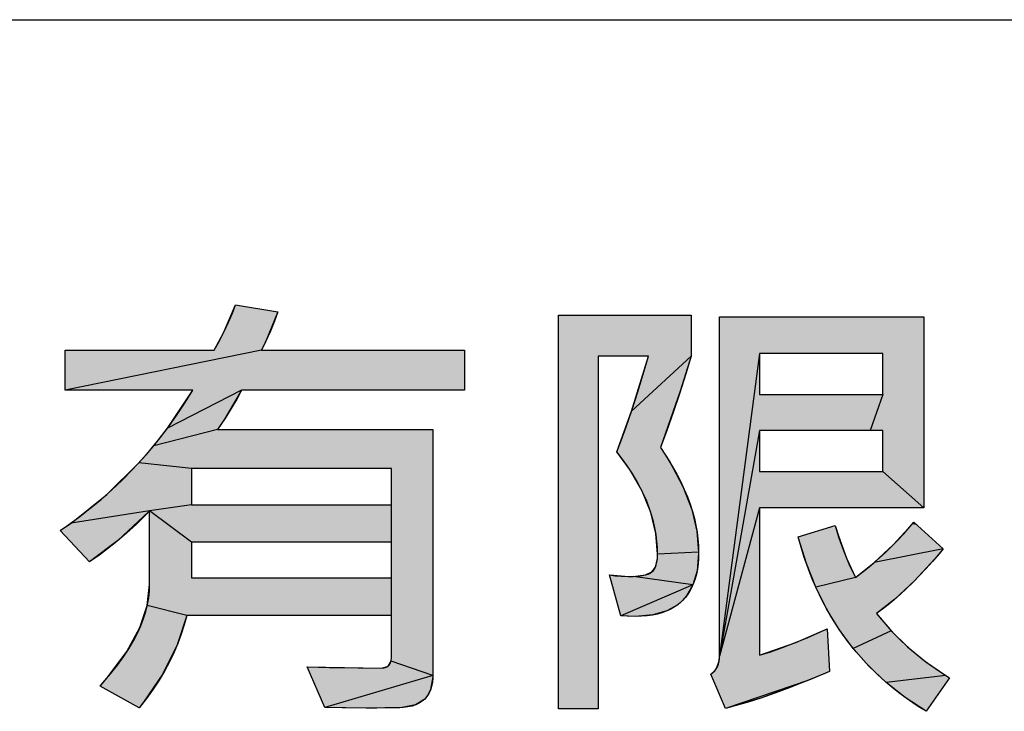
# Model space of a CAD drawing. Extents: x 0 to 1189, y 0 to 841.
# Tile 69 of 125: x 1009 to 1022, y 81 to 90. Entities that reach past the tile are written whole.
import ezdxf

# ---------------------------------------------------------------- set-up
doc = ezdxf.new("R2010")
doc.units = 0
doc.header["$LTSCALE"] = 65.395
doc.header["$MEASUREMENT"] = 0
doc.layers.get('0').update_dxf_attribs({"linetype": 'CONTINUOUS'})

msp = doc.modelspace()

# ---------------------------------------------------------------- linework, layer by layer
at = {"linetype": 'Continuous'}
for p, q in [((909, 90), (1174, 90)), ((1011.46349, 85.8938), (1011.61802, 86.26086)), ((1011.61802, 86.26086), (1012.17239, 86.16968)), ((1012.17239, 86.16968), (1012.00846, 85.76359)), ((1011.34119, 85.66439), (1011.46349, 85.8938)), ((1011.9608, 85.66439), (1009.38526, 85.141)), ((1016.80986, 84.86661), (1017.03203, 85.58504)), ((1017.5904, 85.58504), (1016.80986, 84.86661)), ((1017.5904, 85.58504), (1017.44901, 85.12718)), ((1018.48876, 85.62315), (1017.96346, 81.65195)), ((1020.10487, 85.62315), (1018.48876, 85.62315)), ((1018.48876, 85.62315), (1018.48876, 85.08584)), ((1020.10487, 85.08584), (1020.10487, 85.62315)), ((1011.69719, 85.141), (1010.7287, 84.64279)), ((1010.7287, 84.64279), (1011.05948, 85.141)), ((1011.69719, 85.141), (1011.47433, 84.75877)), ((1017.44901, 85.12718), (1017.18846, 84.38897)), ((1018.48876, 85.08584), (1020.10487, 85.08584)), ((1020.10487, 85.08584), (1019.9368, 84.61256)), ((1016.61791, 84.33381), (1016.80986, 84.86661)), ((1011.47433, 84.75877), (1011.38243, 84.62456)), ((1010.54635, 84.40957), (1010.7287, 84.64279)), ((1011.38243, 84.62456), (1010.54635, 84.40957)), ((1018.48876, 84.61256), (1017.96346, 81.65195)), ((1020.10487, 84.61256), (1018.48876, 84.61256)), ((1018.48876, 84.61256), (1018.48876, 84.07524)), ((1020.10487, 84.07524), (1020.10487, 84.61256)), ((1010.35264, 84.18678), (1010.54635, 84.40957)), ((1016.78385, 84.1044), (1016.61791, 84.33381)), ((1017.18846, 84.38897), (1017.31092, 84.20064)), ((1009.93129, 83.77243), (1010.35264, 84.18678)), ((1011.04156, 84.11335), (1010.35264, 84.18678)), ((1017.31092, 84.20064), (1017.48351, 83.87879)), ((1013.66218, 84.11335), (1011.04156, 84.11335)), ((1011.04156, 84.11335), (1011.04156, 83.63711)), ((1013.66218, 81.63385), (1013.66218, 84.11335)), ((1016.94986, 83.81471), (1016.78385, 84.1044)), ((1018.48876, 84.07524), (1020.10487, 84.07524)), ((1020.64236, 83.59605), (1020.10487, 84.07525)), ((1009.4627, 83.39809), (1009.93129, 83.77243)), ((1017.06379, 83.53459), (1016.94986, 83.81471)), ((1017.48351, 83.87879), (1017.60048, 83.57678)), ((1011.04156, 83.63711), (1010.49311, 83.55794)), ((1011.04156, 83.63711), (1013.66218, 83.63711)), ((1010.49311, 83.55794), (1009.4627, 83.39809)), ((1010.47908, 83.54338), (1010.07761, 83.1673)), ((1011.04156, 83.14974), (1010.49311, 83.55794)), ((1017.13034, 83.26121), (1017.06379, 83.53459)), ((1017.60048, 83.57678), (1017.66785, 83.29096)), ((1018.48876, 83.59605), (1017.96346, 81.65195)), ((1009.32105, 83.2992), (1009.4627, 83.39809)), ((1020.23908, 83.11184), (1020.48968, 83.38467)), ((1020.48968, 83.38467), (1020.50995, 83.40848)), ((1017.15227, 82.9914), (1017.13034, 83.26121)), ((1017.66785, 83.29096), (1017.68975, 83.0175)), ((1019.47934, 83.36741), (1019.52051, 83.23)), ((1010.07761, 83.1673), (1009.70507, 82.89117)), ((1013.66218, 83.14974), (1011.04156, 83.14974)), ((1011.04156, 83.14974), (1011.04156, 82.67959)), ((1018.99899, 83.19847), (1018.99406, 83.21708)), ((1019.10116, 82.86746), (1018.99899, 83.19847)), ((1019.52051, 83.23), (1019.62682, 82.93871)), ((1017.14996, 82.93339), (1017.15227, 82.9914)), ((1017.68975, 83.0175), (1017.15227, 82.9914)), ((1017.68971, 83.00491), (1017.66908, 82.7722)), ((1017.68975, 83.0175), (1017.68971, 83.00491)), ((1019.99142, 82.88003), (1020.23908, 83.11184)), ((1020.89501, 83.05856), (1019.99142, 82.88003)), ((1020.89501, 83.05856), (1020.78543, 82.92924)), ((1017.12441, 82.82117), (1017.14996, 82.93339)), ((1019.2241, 82.55916), (1019.10116, 82.86746)), ((1019.62682, 82.93871), (1019.74609, 82.68568)), ((1019.74609, 82.68568), (1019.99142, 82.88003)), ((1020.78543, 82.92924), (1020.51682, 82.63915)), ((1016.99171, 82.71818), (1017.07606, 82.75685)), ((1017.07606, 82.75685), (1017.12441, 82.82117)), ((1017.66908, 82.7722), (1017.61532, 82.58787)), ((1011.04156, 82.67959), (1013.66218, 82.67959)), ((1016.52065, 82.7177), (1016.77491, 82.69773)), ((1016.78843, 82.69769), (1016.83321, 82.69837)), ((1016.83321, 82.69837), (1016.99171, 82.71818)), ((1017.61532, 82.58787), (1016.83321, 82.69837)), ((1019.74609, 82.68568), (1019.2241, 82.55916)), ((1020.51682, 82.63915), (1020.26302, 82.40142)), ((1010.46234, 82.31743), (1010.49311, 82.59137)), ((1017.61532, 82.58787), (1016.67116, 82.18038)), ((1017.61532, 82.58787), (1017.53182, 82.44202)), ((1019.36746, 82.27189), (1019.2241, 82.55916)), ((1017.47851, 82.381), (1017.41745, 82.32786)), ((1017.53182, 82.44202), (1017.47851, 82.381)), ((1020.26302, 82.40142), (1020.02275, 82.21031)), ((1010.36655, 82.02681), (1010.46234, 82.31743)), ((1010.98031, 82.1863), (1010.46234, 82.31743)), ((1017.27217, 82.24524), (1017.08995, 82.19304)), ((1017.41745, 82.32786), (1017.27217, 82.24524)), ((1019.53122, 82.00415), (1019.36746, 82.27189)), ((1010.98031, 82.1863), (1010.85556, 81.79947)), ((1016.86151, 82.17429), (1016.67116, 82.18038)), ((1017.08995, 82.19304), (1016.86151, 82.17429)), ((1020.02275, 82.21031), (1020.21398, 81.9847)), ((1010.19629, 81.71228), (1010.36655, 82.02681)), ((1018.96433, 81.83313), (1019.37303, 82.01282)), ((1019.71573, 81.75472), (1019.53122, 82.00415)), ((1020.21398, 81.9847), (1019.71573, 81.75472)), ((1020.21398, 81.9847), (1020.42819, 81.77461)), ((1018.48876, 81.66395), (1018.96433, 81.83313)), ((1009.93726, 81.36721), (1010.19629, 81.71228)), ((1010.85556, 81.79947), (1010.66839, 81.42108)), ((1019.92136, 81.52289), (1019.71573, 81.75472)), ((1020.42819, 81.77461), (1020.66682, 81.57926)), ((1013.61769, 81.51936), (1013.6578, 81.58765)), ((1013.6578, 81.58765), (1013.66218, 81.63385)), ((1014.20558, 81.3993), (1013.6578, 81.58765)), ((1017.92267, 81.49042), (1017.95912, 81.59251)), ((1017.95912, 81.59251), (1017.96346, 81.65195)), ((1020.66682, 81.57926), (1020.93167, 81.39821)), ((1012.55745, 81.51362), (1013.53585, 81.49656)), ((1012.78991, 80.97926), (1012.55745, 81.51362)), ((1013.53585, 81.49656), (1013.61769, 81.51936)), ((1017.84914, 81.41739), (1017.89054, 81.45018)), ((1017.89054, 81.45018), (1017.92267, 81.49042)), ((1019.40313, 81.45237), (1019.13432, 81.33886)), ((1020.14843, 81.30839), (1019.92136, 81.52289)), ((1009.8434, 81.26097), (1009.93726, 81.36721)), ((1010.66839, 81.42108), (1010.41397, 81.04722)), ((1014.20558, 81.3993), (1012.78991, 80.97926)), ((1014.2054, 81.38312), (1014.17592, 81.21472)), ((1014.20558, 81.3993), (1014.2054, 81.38312)), ((1018.04263, 80.96725), (1017.84914, 81.41739)), ((1019.13432, 81.33886), (1018.04263, 80.96725)), ((1019.13432, 81.33886), (1018.51567, 81.10605)), ((1020.93167, 81.39821), (1020.14843, 81.30839)), ((1020.39799, 81.1106), (1020.14843, 81.30839)), ((1020.97714, 81.37024), (1020.67142, 80.92915)), ((1020.93167, 81.39821), (1020.97714, 81.37024)), ((1010.35478, 80.97317), (1009.8434, 81.26097)), ((1014.17592, 81.21472), (1014.14314, 81.14759)), ((1014.09839, 81.09045), (1013.97689, 81.01273)), ((1014.14314, 81.14759), (1014.09839, 81.09045)), ((1018.51567, 81.10605), (1018.04263, 80.96725)), ((1020.67142, 80.92915), (1020.39799, 81.1106)), ((1010.41397, 81.04722), (1010.35478, 80.97317)), ((1013.34445, 80.97021), (1012.78991, 80.97926)), ((1013.80138, 80.97734), (1013.34445, 80.97021)), ((1013.77354, 80.97613), (1013.34445, 80.97021)), ((1013.80138, 80.97734), (1013.77354, 80.97613)), ((1013.97689, 81.01273), (1013.80138, 80.97734))]:
    msp.add_line(p, q, dxfattribs=at)
for points in [[(1010.49311, 83.55794), (1010.45275, 83.51631), (1010.32028, 83.38518), (1010.19113, 83.26558), (1010.06516, 83.15691), (1009.94225, 83.05864), (1009.82227, 82.97023), (1009.70507, 82.89117), (1009.32105, 83.2992), (1009.4047, 83.35688), (1009.56056, 83.47), (1009.71135, 83.58698), (1009.85718, 83.70785), (1009.99814, 83.83263), (1010.13432, 83.96138), (1010.26583, 84.09414), (1010.39272, 84.23098), (1010.45446, 84.30095), (1010.51506, 84.37197), (1010.63287, 84.51712), (1010.74618, 84.66651), (1010.85503, 84.82022), (1010.95946, 84.97834), (1011.05948, 85.14099), (1009.38526, 85.14099), (1009.38526, 85.66439), (1011.34119, 85.66439), (1011.39244, 85.75686), (1011.46678, 85.90044), (1011.52852, 86.03198), (1011.57861, 86.15194), (1011.61802, 86.26086), (1012.17239, 86.16968), (1012.12937, 86.04774), (1012.07536, 85.9133), (1012.00899, 85.76472), (1011.9608, 85.66439), (1014.6197, 85.66439), (1014.6197, 85.14099)], [(1016.82959, 82.69826), (1016.89498, 82.70207), (1016.94834, 82.70889), (1016.99161, 82.71815), (1017.02642, 82.72943), (1017.05418, 82.74238), (1017.07606, 82.75685), (1017.09396, 82.77324), (1017.10966, 82.79362), (1017.12324, 82.81855), (1017.13461, 82.84878), (1017.14352, 82.88519), (1017.14955, 82.9288), (1017.1522, 82.98075), (1017.15227, 82.9914), (1017.15008, 83.07656), (1017.14349, 83.16198), (1017.13247, 83.24774), (1017.11696, 83.33397), (1017.09689, 83.42075), (1017.07215, 83.50819), (1017.04262, 83.59638), (1017.00816, 83.68543), (1016.96862, 83.77541), (1016.92381, 83.86642), (1016.87354, 83.95853), (1016.81761, 84.05181), (1016.75578, 84.14634), (1016.68783, 84.24219), (1016.61791, 84.33381), (1016.67445, 84.47931), (1016.73908, 84.65814), (1016.81257, 84.8748), (1016.89568, 85.1339), (1016.98918, 85.44016), (1017.03203, 85.58504), (1016.37136, 85.58504), (1016.37136, 80.96117), (1015.85405, 80.96117), (1015.85405, 86.12253), (1017.5904, 86.12253), (1017.5904, 85.58504), (1017.5205, 85.35323), (1017.43812, 85.0937), (1017.35525, 84.84668), (1017.27199, 84.61187), (1017.18846, 84.38897)], [(1020.64236, 83.59605), (1018.48876, 83.59605), (1018.48876, 81.66395), (1018.63556, 81.71108), (1018.78832, 81.76508), (1018.9473, 81.82629), (1019.11276, 81.89505), (1019.28498, 81.97172), (1019.37303, 82.01282), (1019.40313, 81.45237), (1019.3423, 81.42614), (1019.10654, 81.32749), (1018.8892, 81.24127), (1018.6892, 81.16659), (1018.50552, 81.10264), (1018.33717, 81.04861), (1018.18318, 81.00373), (1018.04263, 80.96726), (1017.84914, 81.41739), (1017.87639, 81.43725), (1017.89982, 81.45997), (1017.91958, 81.48563), (1017.93574, 81.51427), (1017.94833, 81.54621), (1017.95729, 81.58182), (1017.96238, 81.62151), (1017.96346, 81.65195), (1017.96346, 86.10443), (1020.64236, 86.10443), (1020.64236, 83.59605)], [(1014.6197, 85.14099), (1011.69719, 85.14099), (1011.63655, 85.02516), (1011.56406, 84.90015), (1011.47872, 84.76541), (1011.38243, 84.62456), (1014.20558, 84.62456), (1014.20558, 81.3993), (1014.20487, 81.36743), (1014.19928, 81.30806), (1014.18855, 81.25487), (1014.173, 81.20709), (1014.15282, 81.16408), (1014.12798, 81.12529), (1014.09839, 81.09045), (1014.06482, 81.06124), (1014.02665, 81.03624), (1013.98333, 81.01531), (1013.93417, 80.99849), (1013.87834, 80.98602), (1013.81488, 80.97827), (1013.77354, 80.97613), (1013.46961, 80.97072)], [(1017.18846, 84.38897), (1017.20675, 84.36227), (1017.27852, 84.25284), (1017.34359, 84.14593), (1017.40225, 84.04141), (1017.45478, 83.93919), (1017.50142, 83.83915), (1017.54242, 83.74117), (1017.578, 83.64514), (1017.60835, 83.55094), (1017.63367, 83.45846), (1017.65411, 83.36757), (1017.66983, 83.27815), (1017.68095, 83.19008), (1017.68756, 83.10324), (1017.68975, 83.0175), (1017.6879, 82.93957), (1017.68206, 82.86287), (1017.67251, 82.79182), (1017.65949, 82.72605), (1017.64319, 82.66518), (1017.62378, 82.60884), (1017.60137, 82.55673), (1017.57604, 82.50854), (1017.54781, 82.46401), (1017.51665, 82.4229), (1017.4825, 82.38503), (1017.44528, 82.35028), (1017.40494, 82.31863), (1017.36131, 82.28999), (1017.31418, 82.26431), (1017.26329, 82.24161), (1017.20837, 82.22195), (1017.14911, 82.20543), (1017.08516, 82.19219), (1017.01617, 82.18243), (1016.94176, 82.17638), (1016.86151, 82.17429), (1016.75247, 82.17645), (1016.67116, 82.18038), (1016.52065, 82.7177), (1016.59395, 82.70756), (1016.67585, 82.70079), (1016.76671, 82.6978), (1016.78843, 82.69769)], [(1013.66218, 82.1863), (1010.98031, 82.1863), (1010.9474, 82.06269), (1010.90837, 81.94007), (1010.86314, 81.81831), (1010.8116, 81.69726), (1010.75361, 81.5768), (1010.68899, 81.45681), (1010.61754, 81.33718), (1010.53905, 81.2178), (1010.45327, 81.09859), (1010.35993, 80.97946), (1010.35478, 80.97317), (1009.8434, 81.26097), (1009.88005, 81.3016), (1009.98078, 81.41913), (1010.07058, 81.53285), (1010.15009, 81.64297), (1010.21994, 81.74966), (1010.28069, 81.85315), (1010.33288, 81.95362), (1010.37699, 82.05131), (1010.41346, 82.14641), (1010.4427, 82.23917), (1010.46502, 82.32981), (1010.48073, 82.41856), (1010.49004, 82.50567), (1010.49311, 82.59137), (1010.49311, 83.55794)], [(1018.99406, 83.21708), (1019.47934, 83.36741), (1019.49738, 83.30509), (1019.52872, 83.20454), (1019.56157, 83.10815), (1019.59584, 83.01585), (1019.63149, 82.92754), (1019.66845, 82.84314), (1019.70667, 82.76255), (1019.74609, 82.68568), (1019.82406, 82.74375), (1019.90225, 82.80542), (1019.98068, 82.8708), (1020.05937, 82.94), (1020.13834, 83.01312), (1020.21761, 83.09028), (1020.29719, 83.17161), (1020.37711, 83.25723), (1020.45737, 83.34726), (1020.50995, 83.40848)], [(1020.50995, 83.40848), (1020.89501, 83.05856), (1020.84326, 82.99671), (1020.7543, 82.89365), (1020.66698, 82.79655), (1020.58126, 82.7052), (1020.49711, 82.6194), (1020.41447, 82.53895), (1020.33332, 82.46365), (1020.25362, 82.39331), (1020.17531, 82.32776), (1020.09837, 82.26682), (1020.02275, 82.21031), (1020.08082, 82.13721), (1020.14116, 82.06569), (1020.20377, 81.99572), (1020.26872, 81.92728), (1020.33604, 81.86034), (1020.40578, 81.79487), (1020.47799, 81.73086), (1020.55272, 81.66829), (1020.63005, 81.60715), (1020.71002, 81.54742), (1020.79271, 81.48911), (1020.87818, 81.4322), (1020.96651, 81.3767), (1020.97714, 81.37024)], [(1020.67142, 80.92915), (1020.58189, 80.98502), (1020.4949, 81.04251), (1020.41041, 81.10162), (1020.32836, 81.16235), (1020.2487, 81.2247), (1020.17139, 81.28869), (1020.09638, 81.35432), (1020.02363, 81.4216), (1019.9531, 81.49057), (1019.88476, 81.56122), (1019.81857, 81.6336), (1019.75452, 81.70771), (1019.69258, 81.78359), (1019.63274, 81.86124), (1019.57498, 81.94069), (1019.51929, 82.02198), (1019.46566, 82.10514), (1019.41406, 82.19022), (1019.36449, 82.27725), (1019.31695, 82.36629), (1019.27145, 82.45737), (1019.22797, 82.55054), (1019.18653, 82.64587), (1019.14714, 82.74339), (1019.10982, 82.84316), (1019.07457, 82.94524), (1019.04141, 83.0497), (1019.01038, 83.15658), (1018.99406, 83.21708)], [(1013.46961, 80.97072), (1013.33174, 80.97022), (1013.01479, 80.97284), (1012.78991, 80.97926), (1012.55745, 81.51362), (1012.85177, 81.50385), (1013.2275, 81.49786), (1013.53585, 81.49656), (1013.56854, 81.49924), (1013.59511, 81.50673), (1013.61673, 81.51866), (1013.62598, 81.52633), (1013.63417, 81.53514), (1013.64743, 81.55623), (1013.6567, 81.58278), (1013.66161, 81.6161), (1013.66218, 81.63385)]]:
    msp.add_lwpolyline(points, dxfattribs=at)
for points in [[(1011.46349, 85.8938), (1011.61802, 86.26086), (1012.17239, 86.16968)], [(1012.17239, 86.16968), (1012.00846, 85.76359), (1011.46349, 85.8938)], [(1017.5904, 86.12253), (1016.37136, 85.58504), (1015.85405, 86.12253)], [(1015.85405, 80.96117), (1015.85405, 86.12253), (1016.37136, 85.58504)], [(1016.37136, 85.58504), (1017.5904, 86.12253), (1017.03203, 85.58504)], [(1017.5904, 86.12253), (1017.5904, 85.58504), (1017.03203, 85.58504)], [(1020.64236, 86.10443), (1018.48876, 85.62315), (1017.96346, 86.10443)], [(1017.96346, 81.65195), (1017.96346, 86.10443), (1018.48876, 85.62315)], [(1018.48876, 85.62315), (1020.64236, 86.10443), (1019.05763, 85.62315)], [(1019.05763, 85.62315), (1020.64236, 86.10443), (1019.9368, 85.62315)], [(1019.9368, 85.62315), (1020.64236, 86.10443), (1020.10487, 85.62315)], [(1020.10487, 85.08584), (1020.64236, 86.10443), (1019.9368, 84.61256)], [(1019.9368, 84.61256), (1020.64236, 86.10443), (1020.10487, 84.61256)], [(1020.10487, 85.62315), (1020.64236, 86.10443), (1020.10487, 85.43401)], [(1020.10487, 85.43401), (1020.64236, 86.10443), (1020.10487, 85.14172)], [(1020.10487, 85.14172), (1020.64236, 86.10443), (1020.10487, 85.08584)], [(1020.10487, 84.61256), (1020.64236, 86.10443), (1020.10487, 84.42342)], [(1020.10487, 84.42342), (1020.64236, 86.10443), (1020.10487, 84.13113)], [(1020.10487, 84.13113), (1020.64236, 86.10443), (1020.10487, 84.07525)], [(1020.64236, 86.10443), (1020.64236, 83.59605), (1020.10487, 84.07525)], [(1011.34119, 85.66439), (1011.46349, 85.8938), (1012.00846, 85.76359)], [(1012.00846, 85.76359), (1011.9608, 85.66439), (1011.34119, 85.66439)], [(1011.9608, 85.66439), (1009.38526, 85.141), (1011.34119, 85.66439)], [(1009.38526, 85.141), (1009.38526, 85.66439), (1011.34119, 85.66439)], [(1009.38526, 85.141), (1011.9608, 85.66439), (1014.6197, 85.66439)], [(1009.38526, 85.141), (1014.6197, 85.66439), (1011.05948, 85.141)], [(1011.05948, 85.141), (1014.6197, 85.66439), (1011.69719, 85.141)], [(1014.6197, 85.66439), (1014.6197, 85.141), (1011.69719, 85.141)], [(1016.37136, 85.58504), (1016.37136, 80.96117), (1015.85405, 80.96117)], [(1016.80986, 84.86661), (1017.03203, 85.58504), (1017.5904, 85.58504)], [(1016.80986, 84.86661), (1017.5904, 85.58504), (1017.44901, 85.12718)], [(1017.96346, 81.65195), (1018.48876, 85.62315), (1018.48876, 85.56727)], [(1018.48876, 85.27497), (1017.96346, 81.65195), (1018.48876, 85.56727)], [(1018.48876, 85.08584), (1017.96346, 81.65195), (1018.48876, 85.27497)], [(1010.7287, 84.64279), (1011.05948, 85.141), (1011.69719, 85.141)], [(1010.7287, 84.64279), (1011.69719, 85.141), (1011.47433, 84.75877)], [(1017.44901, 85.12718), (1017.18846, 84.38897), (1016.80986, 84.86661)], [(1018.48876, 84.61256), (1017.96346, 81.65195), (1018.48876, 85.08584)], [(1018.48876, 84.61256), (1020.10487, 85.08584), (1019.05763, 84.61256)], [(1020.10487, 85.08584), (1018.48876, 84.61256), (1019.536, 85.08584)], [(1019.536, 85.08584), (1018.48876, 84.61256), (1018.65684, 85.08584)], [(1018.65684, 85.08584), (1018.48876, 84.61256), (1018.48876, 85.08584)], [(1020.10487, 85.08584), (1019.9368, 84.61256), (1019.05763, 84.61256)], [(1016.61791, 84.33381), (1016.80986, 84.86661), (1017.18846, 84.38897)], [(1011.47433, 84.75877), (1011.38243, 84.62456), (1010.7287, 84.64279)], [(1010.54635, 84.40957), (1014.20558, 84.62456), (1010.35264, 84.18678)], [(1010.35264, 84.18678), (1014.20558, 84.62456), (1011.04156, 84.11335)], [(1010.54635, 84.40957), (1010.7287, 84.64279), (1011.38243, 84.62456)], [(1010.54635, 84.40957), (1011.38243, 84.62456), (1014.20558, 84.62456)], [(1011.04156, 84.11335), (1014.20558, 84.62456), (1011.96402, 84.11335)], [(1011.96402, 84.11335), (1014.20558, 84.62456), (1013.38963, 84.11335)], [(1013.38963, 84.11335), (1014.20558, 84.62456), (1013.66218, 84.11335)], [(1013.66218, 81.63385), (1014.20558, 84.62456), (1013.6578, 81.58765)], [(1014.20558, 84.62456), (1014.20558, 81.3993), (1013.6578, 81.58765)], [(1013.66218, 84.11335), (1014.20558, 84.62456), (1013.66218, 83.94572)], [(1013.66218, 83.94572), (1014.20558, 84.62456), (1013.66218, 83.68664)], [(1013.66218, 83.68664), (1014.20558, 84.62456), (1013.66218, 83.63711)], [(1013.66218, 83.63711), (1014.20558, 84.62456), (1013.66218, 83.14974)], [(1013.66218, 83.14974), (1014.20558, 84.62456), (1013.66218, 82.98425)], [(1013.66218, 82.98425), (1014.20558, 84.62456), (1013.66218, 82.72849)], [(1013.66218, 82.72849), (1014.20558, 84.62456), (1013.66218, 82.67959)], [(1013.66218, 82.67959), (1014.20558, 84.62456), (1013.66218, 82.1863)], [(1013.66218, 82.1863), (1014.20558, 84.62456), (1013.66218, 81.63385)], [(1017.96346, 81.65195), (1018.48876, 84.61256), (1018.48876, 84.55668)], [(1018.48876, 84.26438), (1017.96346, 81.65195), (1018.48876, 84.55668)], [(1017.18846, 84.38897), (1017.31092, 84.20064), (1016.61791, 84.33381)], [(1016.78385, 84.1044), (1016.61791, 84.33381), (1017.31092, 84.20064)], [(1009.93129, 83.77243), (1010.35264, 84.18678), (1011.04156, 84.11335)], [(1017.31092, 84.20064), (1017.48351, 83.87879), (1016.78385, 84.1044)], [(1018.48876, 84.07524), (1017.96346, 81.65195), (1018.48876, 84.26438)], [(1011.04156, 84.06382), (1009.93129, 83.77243), (1011.04156, 84.11335)], [(1011.04156, 83.80475), (1009.93129, 83.77243), (1011.04156, 84.06382)], [(1016.94986, 83.81471), (1016.78385, 84.1044), (1017.48351, 83.87879)], [(1018.48876, 83.59605), (1017.96346, 81.65195), (1018.48876, 84.07524)], [(1020.10487, 84.07524), (1020.64236, 83.59605), (1018.48876, 83.59605)], [(1020.10487, 84.07524), (1018.48876, 83.59605), (1019.536, 84.07524)], [(1019.536, 84.07524), (1018.48876, 83.59605), (1018.65684, 84.07524)], [(1018.65684, 84.07524), (1018.48876, 83.59605), (1018.48876, 84.07524)], [(1009.4627, 83.39809), (1009.93129, 83.77243), (1010.49311, 83.55794)], [(1011.04156, 83.80475), (1011.04156, 83.63711), (1009.93129, 83.77243)], [(1011.04156, 83.63711), (1010.49311, 83.55794), (1009.93129, 83.77243)], [(1017.48351, 83.87879), (1017.60048, 83.57678), (1016.94986, 83.81471)], [(1017.06379, 83.53459), (1016.94986, 83.81471), (1017.60048, 83.57678)], [(1013.66218, 83.63711), (1010.49311, 83.55794), (1012.73972, 83.63711)], [(1012.73972, 83.63711), (1010.49311, 83.55794), (1011.31411, 83.63711)], [(1010.49311, 83.55794), (1011.04156, 83.63711), (1011.31411, 83.63711)], [(1010.49311, 83.55794), (1013.66218, 83.63711), (1011.04156, 83.14974)], [(1011.04156, 83.14974), (1013.66218, 83.63711), (1011.96402, 83.14974)], [(1011.96402, 83.14974), (1013.66218, 83.63711), (1013.38963, 83.14974)], [(1013.66218, 83.63711), (1013.66218, 83.14974), (1013.38963, 83.14974)], [(1009.4627, 83.39809), (1010.47908, 83.54338), (1009.32105, 83.2992)], [(1010.47908, 83.54338), (1010.07761, 83.1673), (1009.32105, 83.2992)], [(1009.4627, 83.39809), (1010.49311, 83.55794), (1010.47908, 83.54338)], [(1010.49311, 82.59137), (1010.49311, 83.55794), (1011.04156, 83.14974)], [(1017.60048, 83.57678), (1017.66785, 83.29096), (1017.06379, 83.53459)], [(1017.13034, 83.26121), (1017.06379, 83.53459), (1017.66785, 83.29096)], [(1017.96346, 81.65195), (1018.48876, 83.59605), (1018.48876, 81.66395)], [(1020.23908, 83.11184), (1020.48968, 83.38467), (1020.54999, 83.37209)], [(1020.50995, 83.40848), (1020.54999, 83.37209), (1020.48968, 83.38467)], [(1009.70507, 82.89117), (1009.32105, 83.2992), (1010.07761, 83.1673)], [(1017.66785, 83.29096), (1017.68975, 83.0175), (1017.13034, 83.26121)], [(1017.15227, 82.9914), (1017.13034, 83.26121), (1017.68975, 83.0175)], [(1019.47934, 83.36741), (1019.52051, 83.23), (1019.04453, 83.23271)], [(1020.54999, 83.37209), (1020.89501, 83.05856), (1020.23908, 83.11184)], [(1011.04156, 83.10084), (1010.49311, 82.59137), (1011.04156, 83.14974)], [(1018.99406, 83.21708), (1019.04453, 83.23271), (1019.52051, 83.23)], [(1018.99406, 83.21708), (1019.52051, 83.23), (1018.99899, 83.19847)], [(1019.52051, 83.23), (1019.62682, 82.93871), (1018.99899, 83.19847)], [(1019.10116, 82.86746), (1018.99899, 83.19847), (1019.62682, 82.93871)], [(1011.04156, 82.84508), (1010.49311, 82.59137), (1011.04156, 83.10084)], [(1017.14996, 82.93339), (1017.68971, 83.00491), (1017.12441, 82.82117)], [(1017.68971, 83.00491), (1017.66908, 82.7722), (1017.12441, 82.82117)], [(1017.15227, 82.9914), (1017.68971, 83.00491), (1017.14996, 82.93339)], [(1017.15227, 82.9914), (1017.68975, 83.0175), (1017.68971, 83.00491)], [(1019.99142, 82.88003), (1020.23908, 83.11184), (1020.89501, 83.05856)], [(1019.99142, 82.88003), (1020.89501, 83.05856), (1020.78543, 82.92924)], [(1019.62682, 82.93871), (1019.74609, 82.68568), (1019.10116, 82.86746)], [(1019.2241, 82.55916), (1019.10116, 82.86746), (1019.74609, 82.68568)], [(1019.99142, 82.88003), (1020.78543, 82.92924), (1019.74609, 82.68568)], [(1020.78543, 82.92924), (1020.51682, 82.63915), (1019.74609, 82.68568)], [(1011.04156, 82.67959), (1010.49311, 82.59137), (1011.04156, 82.84508)], [(1016.99171, 82.71818), (1017.66908, 82.7722), (1016.83321, 82.69837)], [(1017.66908, 82.7722), (1017.61532, 82.58787), (1016.83321, 82.69837)], [(1017.07606, 82.75685), (1017.66908, 82.7722), (1016.99171, 82.71818)], [(1017.07606, 82.75685), (1017.12441, 82.82117), (1017.66908, 82.7722)], [(1010.49311, 82.59137), (1013.66218, 82.67959), (1010.46234, 82.31743)], [(1010.46234, 82.31743), (1013.66218, 82.67959), (1010.98031, 82.1863)], [(1013.66218, 82.67959), (1010.49311, 82.59137), (1012.73972, 82.67959)], [(1012.73972, 82.67959), (1010.49311, 82.59137), (1011.31411, 82.67959)], [(1011.31411, 82.67959), (1010.49311, 82.59137), (1011.04156, 82.67959)], [(1013.66218, 82.67959), (1013.66218, 82.1863), (1010.98031, 82.1863)], [(1016.67116, 82.18038), (1016.52065, 82.7177), (1016.77491, 82.69773)], [(1016.78843, 82.69769), (1016.67116, 82.18038), (1016.77491, 82.69773)], [(1017.61532, 82.58787), (1016.67116, 82.18038), (1016.78843, 82.69769)], [(1016.83321, 82.69837), (1017.61532, 82.58787), (1016.78843, 82.69769)], [(1019.2241, 82.55916), (1019.74609, 82.68568), (1020.51682, 82.63915)], [(1020.51682, 82.63915), (1020.26302, 82.40142), (1019.2241, 82.55916)], [(1016.67116, 82.18038), (1017.61532, 82.58787), (1017.53182, 82.44202)], [(1019.36746, 82.27189), (1019.2241, 82.55916), (1020.26302, 82.40142)], [(1017.47851, 82.381), (1016.67116, 82.18038), (1017.53182, 82.44202)], [(1017.41745, 82.32786), (1016.67116, 82.18038), (1017.47851, 82.381)], [(1020.26302, 82.40142), (1020.02275, 82.21031), (1019.36746, 82.27189)], [(1010.36655, 82.02681), (1010.46234, 82.31743), (1010.98031, 82.1863)], [(1017.27217, 82.24524), (1016.67116, 82.18038), (1017.41745, 82.32786)], [(1017.08995, 82.19304), (1016.67116, 82.18038), (1017.27217, 82.24524)], [(1019.53122, 82.00415), (1019.36746, 82.27189), (1020.02275, 82.21031)], [(1010.98031, 82.1863), (1010.85556, 81.79947), (1010.36655, 82.02681)], [(1017.08995, 82.19304), (1016.86151, 82.17429), (1016.67116, 82.18038)], [(1020.02275, 82.21031), (1020.21398, 81.9847), (1019.53122, 82.00415)], [(1010.19629, 81.71228), (1010.36655, 82.02681), (1010.85556, 81.79947)], [(1019.37303, 82.01282), (1019.40313, 81.45237), (1018.96433, 81.83313)], [(1019.71573, 81.75472), (1019.53122, 82.00415), (1020.21398, 81.9847)], [(1019.71573, 81.75472), (1020.21398, 81.9847), (1020.42819, 81.77461)], [(1018.48876, 81.66395), (1018.96433, 81.83313), (1019.40313, 81.45237)], [(1009.93726, 81.36721), (1010.19629, 81.71228), (1010.66839, 81.42108)], [(1010.85556, 81.79947), (1010.66839, 81.42108), (1010.19629, 81.71228)], [(1020.42819, 81.77461), (1020.66682, 81.57926), (1019.71573, 81.75472)], [(1019.92136, 81.52289), (1019.71573, 81.75472), (1020.66682, 81.57926)], [(1013.6578, 81.58765), (1014.20558, 81.3993), (1013.61769, 81.51936)], [(1017.95912, 81.59251), (1018.48876, 81.66395), (1017.92267, 81.49042)], [(1017.92267, 81.49042), (1018.48876, 81.66395), (1019.40313, 81.45237)], [(1017.96346, 81.65195), (1018.48876, 81.66395), (1017.95912, 81.59251)], [(1020.66682, 81.57926), (1020.93167, 81.39821), (1019.92136, 81.52289)], [(1012.78991, 80.97926), (1012.55745, 81.51362), (1013.53585, 81.49656)], [(1014.20558, 81.3993), (1012.78991, 80.97926), (1013.53585, 81.49656)], [(1013.53585, 81.49656), (1013.61769, 81.51936), (1014.20558, 81.3993)], [(1017.89054, 81.45018), (1019.40313, 81.45237), (1017.84914, 81.41739)], [(1019.40313, 81.45237), (1019.13432, 81.33886), (1017.84914, 81.41739)], [(1017.89054, 81.45018), (1017.92267, 81.49042), (1019.40313, 81.45237)], [(1020.14843, 81.30839), (1019.92136, 81.52289), (1020.93167, 81.39821)], [(1009.93726, 81.36721), (1010.66839, 81.42108), (1009.8434, 81.26097)], [(1010.66839, 81.42108), (1010.41397, 81.04722), (1009.8434, 81.26097)], [(1012.78991, 80.97926), (1014.20558, 81.3993), (1014.2054, 81.38312)], [(1014.17592, 81.21472), (1012.78991, 80.97926), (1014.2054, 81.38312)], [(1018.04263, 80.96725), (1017.84914, 81.41739), (1019.13432, 81.33886)], [(1018.04263, 80.96725), (1019.13432, 81.33886), (1018.51567, 81.10605)], [(1020.14843, 81.30839), (1020.93167, 81.39821), (1020.97714, 81.37024)], [(1020.94534, 81.32437), (1020.14843, 81.30839), (1020.97714, 81.37024)], [(1020.14843, 81.30839), (1020.94534, 81.32437), (1020.39799, 81.1106)], [(1020.94534, 81.32437), (1020.67142, 80.92915), (1020.39799, 81.1106)], [(1010.35478, 80.97317), (1009.8434, 81.26097), (1010.41397, 81.04722)], [(1014.14314, 81.14759), (1012.78991, 80.97926), (1014.17592, 81.21472)], [(1014.09839, 81.09045), (1012.78991, 80.97926), (1014.14314, 81.14759)], [(1013.97689, 81.01273), (1012.78991, 80.97926), (1014.09839, 81.09045)], [(1013.97689, 81.01273), (1013.80138, 80.97734), (1012.78991, 80.97926)], [(1013.34445, 80.97021), (1012.78991, 80.97926), (1013.80138, 80.97734)], [(1013.34445, 80.97021), (1013.80138, 80.97734), (1013.77354, 80.97613)]]:
    msp.add_solid(points, dxfattribs=at)

doc.saveas('drawing.dxf')
